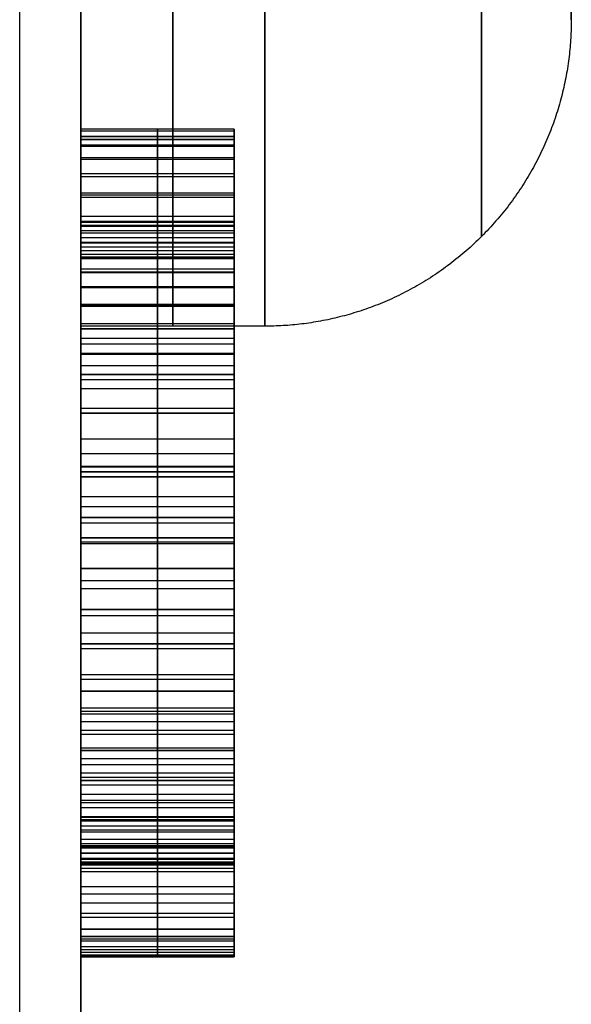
# Model space of a CAD drawing. Header units: millimetres. Extents: x -66 to 114, y 79 to 395.
# Tile 147 of 211: x 95.75 to 96.65, y 136.557 to 138.163. Entities that reach past the tile are written whole.
import ezdxf

# ---------------------------------------------------------------- set-up
doc = ezdxf.new("R2010")
doc.units = ezdxf.units.MM
doc.layers.add('Layer 01', color=7, linetype='Continuous', true_color=0x000000)

msp = doc.modelspace()

# ---------------------------------------------------------------- linework, layer by layer
at = {"layer": 'Layer 01'}
for p, q in [((96.1, 137.8339, -11.729), (96.1, 137.9845, -11.729)), ((96.1, 137.9678, -25.686), (95.85, 137.9678, -25.686)), ((96.1, 137.9678, -24.7194), (95.85, 137.9678, -24.7194)), ((96.1, 137.9678, -11.1954), (95.85, 137.9678, -11.1954)), ((96.1, 137.9678, -16.9833), (95.85, 137.9678, -16.9833)), ((96.1, 137.9678, -16.15), (95.85, 137.9678, -16.15)), ((95.975, 136.6678, -25.2997), (95.975, 137.9678, -25.7742)), ((95.975, 137.9678, -25.5979), (95.975, 137.9678, -25.7742)), ((95.975, 137.5845, -25.4601), (95.975, 137.9678, -25.5979)), ((95.975, 137.5845, -24.9513), (95.975, 137.9678, -24.8145)), ((95.975, 137.9678, -24.6242), (95.975, 137.9678, -24.8145)), ((95.975, 136.6678, -25.1057), (95.975, 137.9678, -24.6242)), ((95.975, 137.7866, -11.2936), (95.975, 137.9678, -11.2535)), ((95.975, 137.9678, -11.1374), (95.975, 137.9678, -11.2535)), ((95.975, 137.2678, -11.1374), (95.975, 137.9678, -11.1374)), ((95.975, 137.9678, -17.075), (95.975, 136.6678, -17.075)), ((95.975, 137.9678, -16.8916), (95.975, 137.9678, -17.075)), ((95.975, 137.3512, -16.8916), (95.975, 137.9678, -16.8916)), ((95.975, 137.9678, -16.2416), (95.975, 137.3512, -16.2416)), ((95.975, 137.9678, -16.0583), (95.975, 137.9678, -16.2416)), ((95.975, 136.6678, -16.0583), (95.975, 137.9678, -16.0583)), ((96.1, 137.8772, -11.2736), (95.85, 137.8772, -11.2736)), ((95.85, 137.7762, -25.529), (96.1, 137.7762, -25.529)), ((96.1, 137.7762, -24.8829), (95.85, 137.7762, -24.8829)), ((95.85, 137.6633, -18.55), (95.85, 136.1206, -18.55)), ((95.85, 137.6595, -16.8916), (96.1, 137.6595, -16.8916)), ((95.85, 137.6595, -16.2416), (96.1, 137.6595, -16.2416)), ((95.85, 137.6178, -11.1374), (96.1, 137.6178, -11.1374)), ((96.1, 137.5845, -25.2057), (95.85, 137.5845, -25.2057)), ((95.975, 137.5845, -24.9513), (95.975, 137.5845, -25.4601)), ((96.1, 137.5845, -25.1992), (96.1, 137.4345, -25.1992)), ((95.85, 137.4345, -25.2044), (95.85, 136.8593, -25.2044)), ((96.1, 137.4345, -25.2044), (95.85, 137.4345, -25.2044)), ((95.975, 137.4345, -25.4057), (95.975, 137.4345, -25.0031)), ((95.975, 136.8556, -25.2031), (95.975, 137.4345, -25.0031)), ((95.975, 136.8556, -25.2031), (95.975, 137.4345, -25.4057)), ((95.975, 137.434, -11.304), (95.975, 137.4178, -11.304)), ((95.85, 137.4259, -11.304), (96.1, 137.4259, -11.304)), ((96.1, 137.4178, -11.5073), (95.85, 137.4178, -11.5073)), ((95.975, 137.4178, -11.7105), (95.975, 137.2678, -11.7105)), ((95.975, 137.4178, -11.304), (95.975, 137.4178, -11.7105)), ((96.1, 137.3512, -16.5666), (95.85, 137.3512, -16.5666)), ((95.975, 137.3512, -16.2416), (95.975, 137.3512, -16.8916)), ((96.1, 137.3512, -16.5666), (96.1, 137.2012, -16.5666)), ((95.85, 137.3428, -11.7105), (96.1, 137.3428, -11.7105)), ((96.1, 137.3178, -25.5369), (95.85, 137.3178, -25.5369)), ((96.1, 137.3178, -24.8649), (95.85, 137.3178, -24.8649)), ((95.85, 137.3178, -17.075), (96.1, 137.3178, -17.075)), ((95.85, 137.3178, -16.0583), (96.1, 137.3178, -16.0583)), ((96.1, 137.3178, -25.5369), (96.1, 137.3178, -25.3648)), ((96.1, 137.3178, -25.0434), (96.1, 137.3178, -24.8649)), ((96.1, 137.3178, -17.075), (96.1, 137.3178, -16.0583)), ((96.1, 137.3095, -11.1374), (96.1, 137.3095, -11.7105)), ((96.1, 137.3095, -12.1374), (96.1, 137.3095, -12.3207)), ((96.1, 137.2678, -11.424), (95.85, 137.2678, -11.424)), ((95.975, 137.2678, -11.7105), (95.975, 137.2678, -11.1374)), ((96.1, 137.2012, -16.5666), (95.85, 137.2012, -16.5666)), ((95.975, 137.2012, -16.2416), (95.975, 136.6678, -16.2416)), ((95.975, 137.2012, -16.8916), (95.975, 137.2012, -16.2416)), ((95.975, 136.6678, -16.8916), (95.975, 137.2012, -16.8916)), ((95.85, 137.1451, -25.3044), (95.85, 137.1451, -25.1031)), ((96.1, 137.1451, -25.1031), (95.85, 137.1451, -25.1031)), ((95.85, 137.1451, -25.3044), (96.1, 137.1451, -25.3044)), ((96.1, 137.0678, -11.2457), (95.85, 137.0678, -11.2457)), ((95.975, 137.0678, -11.154), (95.975, 137.0678, -11.3374)), ((95.85, 136.9345, -16.2416), (96.1, 136.9345, -16.2416)), ((95.85, 136.9345, -16.8916), (96.1, 136.9345, -16.8916)), ((96.1, 136.8669, -25.1992), (96.1, 136.6678, -25.1992)), ((96.1, 136.6356, -11.729), (96.1, 136.7856, -11.729)), ((96.1, 136.6678, -25.2027), (95.85, 136.6678, -25.2027)), ((96.1, 136.6678, -16.15), (95.85, 136.6678, -16.15)), ((96.1, 136.6678, -16.9833), (95.85, 136.6678, -16.9833)), ((95.975, 136.6678, -25.2997), (95.975, 136.6678, -25.1057)), ((95.975, 136.6678, -16.2416), (95.975, 136.6678, -16.0583)), ((95.975, 136.6678, -17.075), (95.975, 136.6678, -16.8916))]:
    msp.add_line(p, q, dxfattribs=at)
at = {"layer": 'Layer 01', "extrusion": (1, -2.43413e-32, -3.85395e-17)}
msp.add_arc((144.9733, -18.55, 95.75), 11.25, 180, 360, dxfattribs=at)
at = {"layer": 'Layer 01', "extrusion": (-1, 2.43413e-32, 3.85395e-17)}
msp.add_arc((-144.9733, -18.55, -95.75), 11.25, 0, 180, dxfattribs=at)
at = {"layer": 'Layer 01', "extrusion": (-1, -6.37258e-16, 3.85395e-17)}
msp.add_arc((-144.9733, -18.55, -95.85), 11.15, 180, 0, dxfattribs=at)
at = {"layer": 'Layer 01', "extrusion": (-1, 6.37258e-16, 3.85395e-17)}
msp.add_arc((-144.9733, -18.55, -95.85), 11.15, 0, 180, dxfattribs=at)
at = {"layer": 'Layer 01', "extrusion": (1, -4.06024e-15, -3.85395e-17)}
for centre, end in [((139.4133, -18.55, 95.85), 0), ((139.4133, -13.98, 95.85), 360), ((139.4133, -23.12, 95.85), 0)]:
    msp.add_arc(centre, 1.75, 180, end, dxfattribs=at)
at = {"layer": 'Layer 01', "extrusion": (1, 4.06024e-15, -3.85395e-17)}
for centre in [(139.4133, -23.12, 95.85), (139.4133, -13.98, 95.85), (139.4133, -18.55, 95.85)]:
    msp.add_arc(centre, 1.75, 0, 180, dxfattribs=at)
at = {"layer": 'Layer 01', "extrusion": (-1, 0, 0)}
for centre, start, end in [((-139.4133, -18.55, -96), 180, 0), ((-139.4133, -13.98, -96), 180, 0), ((-139.4133, -23.12, -96), 180, 0), ((-139.4133, -23.12, -96), 0, 180), ((-139.4133, -13.98, -96), 0, 180), ((-139.4133, -18.55, -96), 0, 180)]:
    msp.add_arc(centre, 1.75, start, end, dxfattribs=at)
at = {"layer": 'Layer 01', "extrusion": (-1, -9.96283e-15, -1.84234e-15)}
for centre in [(-139.4133, -18.55, -96.15), (-139.4133, -13.98, -96.15), (-139.4133, -23.12, -96.15)]:
    msp.add_arc(centre, 1.75, 270, 0, dxfattribs=at)
at = {"layer": 'Layer 01', "extrusion": (-1, -2.37906e-16, 8.35839e-15)}
for centre in [(-139.4133, -23.12, -96.15), (-139.4133, -18.55, -96.15)]:
    msp.add_arc(centre, 1.75, 0, 90, dxfattribs=at)
at = {"layer": 'Layer 01', "extrusion": (1, 8.12049e-15, -7.48381e-30)}
msp.add_arc((139.4133, -13.98, 96.15), 1.75, 90, 180, dxfattribs=at)
at = {"layer": 'Layer 01'}
for points, weights in [([(96.5035, 139.4133, -16.9465), (96.5035, 136.2062, -16.9465), (96.5035, 136.2062, -20.1535), (96.5035, 139.4133, -20.1535)], [0.853553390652, 0.284517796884, 0.284517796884, 0.853553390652]), ([(96.5035, 139.4133, -12.3765), (96.5035, 136.2062, -12.3765), (96.5035, 136.2062, -15.5835), (96.5035, 139.4133, -15.5835)], [0.853553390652, 0.284517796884, 0.284517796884, 0.853553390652]), ([(96.5035, 139.4133, -21.5165), (96.5035, 136.2062, -21.5165), (96.5035, 136.2062, -24.7235), (96.5035, 139.4133, -24.7235)], [0.853553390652, 0.284517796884, 0.284517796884, 0.853553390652]), ([(96.65, 138.1633, -18.55), (96.65, 137.8704, -18.55), (96.4429, 137.6633, -18.55), (96.15, 137.6633, -18.55)], [0.499999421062, 0.402368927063, 0.402369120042, 0.5]), ([(96.65, 138.1633, -13.98), (96.65, 137.8704, -13.98), (96.4429, 137.6633, -13.98), (96.15, 137.6633, -13.98)], [0.499999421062, 0.402368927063, 0.402369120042, 0.5]), ([(96.65, 138.1633, -23.12), (96.65, 137.8704, -23.12), (96.4429, 137.6633, -23.12), (96.15, 137.6633, -23.12)], [0.499999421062, 0.402368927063, 0.402369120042, 0.5])]:
    msp.add_rational_spline(points, weights, degree=3, dxfattribs=at)
for points, knots in [([(96.65, 139.4133, -17.3), (96.65, 139.3339, -17.3), (96.65, 139.2169, -17.311), (96.65, 139.0839, -17.343), (96.65, 139.0276, -17.3608), (96.65, 138.9903, -17.3736), (96.65, 138.9732, -17.3798), (96.65, 138.793, -17.4511), (96.65, 138.6513, -17.5444), (96.65, 138.4685, -17.727), (96.65, 138.388, -17.8256), (96.65, 138.3132, -17.9535), (96.65, 138.2852, -18.011), (96.65, 138.2675, -18.05), (96.65, 138.2584, -18.0715), (96.65, 138.1927, -18.2373), (96.65, 138.1634, -18.3914), (96.65, 138.1633, -18.6293), (96.65, 138.1742, -18.7463), (96.65, 138.2063, -18.8794), (96.65, 138.2241, -18.9356), (96.65, 138.2369, -18.973), (96.65, 138.2432, -18.9901), (96.65, 138.3144, -19.1703), (96.65, 138.4077, -19.312), (96.65, 138.5903, -19.4948), (96.65, 138.6889, -19.5753), (96.65, 138.8168, -19.6501), (96.65, 138.8744, -19.6781), (96.65, 138.9133, -19.6959), (96.65, 138.9348, -19.7049), (96.65, 139.1008, -19.7707), (96.65, 139.2542, -19.8), (96.65, 139.4133, -19.8)], [0, 0, 0, 0, 0.246457, 0.369685, 0.431299, 0.431299, 0.492914, 0.492914, 0.985827, 0.985827, 1.232284, 1.355512, 1.417126, 1.417126, 1.478741, 1.478741, 1.971654, 1.971654, 2.218111, 2.341339, 2.402953, 2.402953, 2.464568, 2.464568, 2.957481, 2.957481, 3.203938, 3.327166, 3.38878, 3.38878, 3.450395, 3.450395, 3.943308, 3.943308, 3.943308, 3.943308]), ([(96.65, 139.4133, -12.73), (96.65, 139.3339, -12.73), (96.65, 139.2169, -12.741), (96.65, 139.0839, -12.773), (96.65, 139.0276, -12.7908), (96.65, 138.9903, -12.8036), (96.65, 138.9732, -12.8098), (96.65, 138.793, -12.8811), (96.65, 138.6513, -12.9744), (96.65, 138.4685, -13.157), (96.65, 138.388, -13.2556), (96.65, 138.3132, -13.3835), (96.65, 138.2852, -13.441), (96.65, 138.2675, -13.48), (96.65, 138.2584, -13.5015), (96.65, 138.1927, -13.6673), (96.65, 138.1634, -13.8214), (96.65, 138.1633, -14.0593), (96.65, 138.1742, -14.1763), (96.65, 138.2063, -14.3094), (96.65, 138.2241, -14.3656), (96.65, 138.2369, -14.403), (96.65, 138.2432, -14.4201), (96.65, 138.3144, -14.6003), (96.65, 138.4077, -14.742), (96.65, 138.5903, -14.9248), (96.65, 138.6889, -15.0053), (96.65, 138.8168, -15.0801), (96.65, 138.8744, -15.1081), (96.65, 138.9133, -15.1259), (96.65, 138.9348, -15.1349), (96.65, 139.1008, -15.2007), (96.65, 139.2542, -15.23), (96.65, 139.4133, -15.23)], [0, 0, 0, 0, 0.246457, 0.369685, 0.431299, 0.431299, 0.492914, 0.492914, 0.985827, 0.985827, 1.232284, 1.355512, 1.417126, 1.417126, 1.478741, 1.478741, 1.971654, 1.971654, 2.218111, 2.341339, 2.402953, 2.402953, 2.464568, 2.464568, 2.957481, 2.957481, 3.203938, 3.327166, 3.38878, 3.38878, 3.450395, 3.450395, 3.943308, 3.943308, 3.943308, 3.943308]), ([(96.65, 139.4133, -21.87), (96.65, 139.3339, -21.87), (96.65, 139.2169, -21.881), (96.65, 139.0839, -21.913), (96.65, 139.0276, -21.9308), (96.65, 138.9903, -21.9436), (96.65, 138.9732, -21.9498), (96.65, 138.793, -22.0211), (96.65, 138.6513, -22.1144), (96.65, 138.4685, -22.297), (96.65, 138.388, -22.3956), (96.65, 138.3132, -22.5235), (96.65, 138.2852, -22.581), (96.65, 138.2675, -22.62), (96.65, 138.2584, -22.6415), (96.65, 138.1927, -22.8073), (96.65, 138.1634, -22.9614), (96.65, 138.1633, -23.1993), (96.65, 138.1742, -23.3163), (96.65, 138.2063, -23.4494), (96.65, 138.2241, -23.5056), (96.65, 138.2369, -23.543), (96.65, 138.2432, -23.5601), (96.65, 138.3144, -23.7403), (96.65, 138.4077, -23.882), (96.65, 138.5903, -24.0648), (96.65, 138.6889, -24.1453), (96.65, 138.8168, -24.2201), (96.65, 138.8744, -24.2481), (96.65, 138.9133, -24.2659), (96.65, 138.9348, -24.2749), (96.65, 139.1008, -24.3407), (96.65, 139.2542, -24.37), (96.65, 139.4133, -24.37)], [0, 0, 0, 0, 0.246457, 0.369685, 0.431299, 0.431299, 0.492914, 0.492914, 0.985827, 0.985827, 1.232284, 1.355512, 1.417126, 1.417126, 1.478741, 1.478741, 1.971654, 1.971654, 2.218111, 2.341339, 2.402953, 2.402953, 2.464568, 2.464568, 2.957481, 2.957481, 3.203938, 3.327166, 3.38878, 3.38878, 3.450395, 3.450395, 3.943308, 3.943308, 3.943308, 3.943308]), ([(95.85, 137.9845, -11.7306), (95.85, 137.9839, -11.708), (95.85, 137.9827, -11.6638), (95.85, 137.9736, -11.5993), (95.85, 137.9579, -11.5387), (95.85, 137.9363, -11.4817), (95.85, 137.9081, -11.4287), (95.85, 137.874, -11.3793), (95.85, 137.8336, -11.3336), (95.85, 137.8024, -11.3071), (95.85, 137.7866, -11.2936)], [-1, -1, -1, -1, -0.863699, -0.733578, -0.608087, -0.486421, -0.366714, -0.247018, -0.124988, 0, 0, 0, 0]), ([(95.85, 137.3113, -12.3207), (95.85, 137.3359, -12.3202), (95.85, 137.384, -12.3192), (95.85, 137.4543, -12.3116), (95.85, 137.521, -12.299), (95.85, 137.5839, -12.2809), (95.85, 137.6434, -12.258), (95.85, 137.6992, -12.2298), (95.85, 137.7512, -12.1963), (95.85, 137.7993, -12.1581), (95.85, 137.8426, -12.1158), (95.85, 137.8809, -12.0704), (95.85, 137.9127, -12.0212), (95.85, 137.9393, -11.9692), (95.85, 137.9596, -11.9139), (95.85, 137.9738, -11.8556), (95.85, 137.983, -11.7942), (95.85, 137.984, -11.7521), (95.85, 137.9845, -11.7306)], [-1, -1, -1, -1, -0.926713, -0.856691, -0.789488, -0.724611, -0.661602, -0.599795, -0.538559, -0.477406, -0.417011, -0.358392, -0.300607, -0.242851, -0.184632, -0.12544, -0.063988, 0, 0, 0, 0]), ([(95.975, 137.7866, -11.2936), (95.975, 137.8024, -11.3071), (95.975, 137.8336, -11.3336), (95.975, 137.874, -11.3793), (95.975, 137.9081, -11.4287), (95.975, 137.9363, -11.4817), (95.975, 137.9579, -11.5387), (95.975, 137.9736, -11.5993), (95.975, 137.9827, -11.6638), (95.975, 137.9839, -11.708), (95.975, 137.9845, -11.7306)], [0, 0, 0, 0, 0.124988, 0.247018, 0.366714, 0.486421, 0.608087, 0.733578, 0.863699, 1, 1, 1, 1]), ([(95.975, 137.9845, -11.7306), (95.975, 137.984, -11.7521), (95.975, 137.983, -11.7942), (95.975, 137.9738, -11.8556), (95.975, 137.9596, -11.9139), (95.975, 137.9393, -11.9692), (95.975, 137.9127, -12.0212), (95.975, 137.8809, -12.0704), (95.975, 137.8426, -12.1158), (95.975, 137.7993, -12.1581), (95.975, 137.7512, -12.1963), (95.975, 137.6992, -12.2298), (95.975, 137.6434, -12.258), (95.975, 137.5839, -12.2809), (95.975, 137.521, -12.299), (95.975, 137.4543, -12.3116), (95.975, 137.384, -12.3192), (95.975, 137.3359, -12.3202), (95.975, 137.3113, -12.3207)], [0, 0, 0, 0, 0.063988, 0.12544, 0.184632, 0.242851, 0.300607, 0.358392, 0.417011, 0.477406, 0.538559, 0.599795, 0.661602, 0.724611, 0.789488, 0.856691, 0.926713, 1, 1, 1, 1]), ([(96.1, 137.9845, -11.7306), (96.1, 137.9839, -11.708), (96.1, 137.9827, -11.6638), (96.1, 137.9736, -11.5993), (96.1, 137.9579, -11.5387), (96.1, 137.9363, -11.4817), (96.1, 137.9081, -11.4287), (96.1, 137.874, -11.3793), (96.1, 137.8336, -11.3336), (96.1, 137.8024, -11.3071), (96.1, 137.7866, -11.2936)], [-1, -1, -1, -1, -0.863699, -0.733578, -0.608087, -0.486421, -0.366714, -0.247018, -0.124988, 0, 0, 0, 0]), ([(96.1, 137.3113, -12.3207), (96.1, 137.3359, -12.3202), (96.1, 137.384, -12.3192), (96.1, 137.4543, -12.3116), (96.1, 137.521, -12.299), (96.1, 137.5839, -12.2809), (96.1, 137.6434, -12.258), (96.1, 137.6992, -12.2298), (96.1, 137.7512, -12.1963), (96.1, 137.7993, -12.1581), (96.1, 137.8426, -12.1158), (96.1, 137.8809, -12.0704), (96.1, 137.9127, -12.0212), (96.1, 137.9393, -11.9692), (96.1, 137.9596, -11.9139), (96.1, 137.9738, -11.8556), (96.1, 137.983, -11.7942), (96.1, 137.984, -11.7521), (96.1, 137.9845, -11.7306)], [-1, -1, -1, -1, -0.926713, -0.856691, -0.789488, -0.724611, -0.661602, -0.599795, -0.538559, -0.477406, -0.417011, -0.358392, -0.300607, -0.242851, -0.184632, -0.12544, -0.063988, 0, 0, 0, 0]), ([(95.85, 137.434, -11.304), (95.85, 137.4489, -11.3044), (95.85, 137.478, -11.3052), (95.85, 137.5206, -11.3101), (95.85, 137.5608, -11.3187), (95.85, 137.5986, -11.3306), (95.85, 137.6342, -11.3458), (95.85, 137.6674, -11.3646), (95.85, 137.6981, -11.387), (95.85, 137.7264, -11.4124), (95.85, 137.7519, -11.4407), (95.85, 137.7739, -11.4718), (95.85, 137.7928, -11.5049), (95.85, 137.8082, -11.5405), (95.85, 137.8198, -11.5784), (95.85, 137.8285, -11.6185), (95.85, 137.8334, -11.6609), (95.85, 137.8341, -11.69), (95.85, 137.8345, -11.7048)], [-1, -1, -1, -1, -0.929945, -0.863567, -0.799472, -0.737565, -0.67777, -0.618359, -0.559506, -0.499855, -0.440205, -0.381259, -0.321847, -0.261518, -0.200121, -0.136027, -0.069648, 0, 0, 0, 0]), ([(95.85, 137.8345, -11.7048), (95.85, 137.8341, -11.7212), (95.85, 137.8334, -11.7534), (95.85, 137.8268, -11.8002), (95.85, 137.816, -11.8442), (95.85, 137.8004, -11.8854), (95.85, 137.7808, -11.924), (95.85, 137.7568, -11.9599), (95.85, 137.7281, -11.9928), (95.85, 137.6954, -12.0231), (95.85, 137.659, -12.0502), (95.85, 137.6188, -12.0734), (95.85, 137.5753, -12.0932), (95.85, 137.5286, -12.1097), (95.85, 137.4783, -12.1221), (95.85, 137.4248, -12.1308), (95.85, 137.3679, -12.1364), (95.85, 137.3288, -12.137), (95.85, 137.3087, -12.1374)], [-1, -1, -1, -1, -0.936038, -0.874928, -0.816376, -0.759667, -0.703868, -0.64807, -0.591738, -0.534079, -0.47511, -0.415262, -0.353532, -0.28937, -0.222453, -0.152192, -0.078141, 0, 0, 0, 0]), ([(95.975, 137.8345, -11.7048), (95.975, 137.8341, -11.69), (95.975, 137.8334, -11.6609), (95.975, 137.8285, -11.6185), (95.975, 137.8198, -11.5784), (95.975, 137.8082, -11.5405), (95.975, 137.7928, -11.5049), (95.975, 137.7739, -11.4718), (95.975, 137.7519, -11.4407), (95.975, 137.7264, -11.4124), (95.975, 137.6981, -11.387), (95.975, 137.6674, -11.3646), (95.975, 137.6342, -11.3458), (95.975, 137.5986, -11.3306), (95.975, 137.5608, -11.3187), (95.975, 137.5206, -11.3101), (95.975, 137.478, -11.3052), (95.975, 137.4489, -11.3044), (95.975, 137.434, -11.304)], [0, 0, 0, 0, 0.069648, 0.136027, 0.200121, 0.261518, 0.321847, 0.381259, 0.440205, 0.499855, 0.559506, 0.618359, 0.67777, 0.737565, 0.799472, 0.863567, 0.929945, 1, 1, 1, 1]), ([(95.975, 137.3087, -12.1374), (95.975, 137.3288, -12.137), (95.975, 137.3679, -12.1364), (95.975, 137.4248, -12.1308), (95.975, 137.4783, -12.1221), (95.975, 137.5286, -12.1097), (95.975, 137.5753, -12.0932), (95.975, 137.6188, -12.0734), (95.975, 137.659, -12.0502), (95.975, 137.6954, -12.0231), (95.975, 137.7281, -11.9928), (95.975, 137.7568, -11.9599), (95.975, 137.7808, -11.924), (95.975, 137.8004, -11.8854), (95.975, 137.816, -11.8442), (95.975, 137.8268, -11.8002), (95.975, 137.8334, -11.7534), (95.975, 137.8341, -11.7212), (95.975, 137.8345, -11.7048)], [0, 0, 0, 0, 0.078141, 0.152192, 0.222453, 0.28937, 0.353532, 0.415262, 0.47511, 0.534079, 0.591738, 0.64807, 0.703868, 0.759667, 0.816376, 0.874928, 0.936038, 1, 1, 1, 1]), ([(96.1, 137.434, -11.304), (96.1, 137.4489, -11.3044), (96.1, 137.478, -11.3052), (96.1, 137.5206, -11.3101), (96.1, 137.5608, -11.3187), (96.1, 137.5986, -11.3306), (96.1, 137.6342, -11.3458), (96.1, 137.6674, -11.3646), (96.1, 137.6981, -11.387), (96.1, 137.7264, -11.4124), (96.1, 137.7519, -11.4407), (96.1, 137.7739, -11.4718), (96.1, 137.7928, -11.5049), (96.1, 137.8082, -11.5405), (96.1, 137.8198, -11.5784), (96.1, 137.8285, -11.6185), (96.1, 137.8334, -11.6609), (96.1, 137.8341, -11.69), (96.1, 137.8345, -11.7048)], [-1, -1, -1, -1, -0.929945, -0.863567, -0.799472, -0.737565, -0.67777, -0.618359, -0.559506, -0.499855, -0.440205, -0.381259, -0.321847, -0.261518, -0.200121, -0.136027, -0.069648, 0, 0, 0, 0]), ([(96.1, 137.8345, -11.7048), (96.1, 137.8341, -11.7212), (96.1, 137.8334, -11.7534), (96.1, 137.8268, -11.8002), (96.1, 137.816, -11.8442), (96.1, 137.8004, -11.8854), (96.1, 137.7808, -11.924), (96.1, 137.7568, -11.9599), (96.1, 137.7281, -11.9928), (96.1, 137.6954, -12.0231), (96.1, 137.659, -12.0502), (96.1, 137.6188, -12.0734), (96.1, 137.5753, -12.0932), (96.1, 137.5286, -12.1097), (96.1, 137.4783, -12.1221), (96.1, 137.4248, -12.1308), (96.1, 137.3679, -12.1364), (96.1, 137.3288, -12.137), (96.1, 137.3087, -12.1374)], [-1, -1, -1, -1, -0.936038, -0.874928, -0.816376, -0.759667, -0.703868, -0.64807, -0.591738, -0.534079, -0.47511, -0.415262, -0.353532, -0.28937, -0.222453, -0.152192, -0.078141, 0, 0, 0, 0]), ([(95.85, 136.6345, -11.6882), (95.85, 136.635, -11.7119), (95.85, 136.636, -11.7582), (95.85, 136.6449, -11.8257), (95.85, 136.6587, -11.8895), (95.85, 136.6786, -11.9496), (95.85, 136.7042, -12.0059), (95.85, 136.7356, -12.0583), (95.85, 136.7727, -12.1068), (95.85, 136.8151, -12.1513), (95.85, 136.8625, -12.1912), (95.85, 136.9144, -12.226), (95.85, 136.9704, -12.2555), (95.85, 137.0307, -12.2795), (95.85, 137.0951, -12.298), (95.85, 137.1635, -12.3111), (95.85, 137.236, -12.3194), (95.85, 137.2858, -12.3203), (95.85, 137.3113, -12.3207)], [-1, -1, -1, -1, -0.932115, -0.867489, -0.805397, -0.745447, -0.68674, -0.628789, -0.570995, -0.512298, -0.453221, -0.393957, -0.333829, -0.27228, -0.208663, -0.142344, -0.07309, 0, 0, 0, 0]), ([(95.85, 137.3087, -12.1374), (95.85, 137.2885, -12.137), (95.85, 137.2491, -12.1364), (95.85, 137.1917, -12.1309), (95.85, 137.1378, -12.1218), (95.85, 137.0874, -12.1095), (95.85, 137.0405, -12.0931), (95.85, 136.9973, -12.0729), (95.85, 136.9574, -12.0494), (95.85, 136.9212, -12.0221), (95.85, 136.8889, -11.9915), (95.85, 136.861, -11.9577), (95.85, 136.837, -11.9211), (95.85, 136.818, -11.8812), (95.85, 136.8028, -11.8387), (95.85, 136.7923, -11.793), (95.85, 136.7855, -11.7444), (95.85, 136.7849, -11.711), (95.85, 136.7845, -11.6939)], [-1, -1, -1, -1, -0.922124, -0.848293, -0.778486, -0.712044, -0.648648, -0.587818, -0.528804, -0.470607, -0.413894, -0.357902, -0.302119, -0.246087, -0.188287, -0.128566, -0.065868, 0, 0, 0, 0]), ([(95.975, 137.3113, -12.3207), (95.975, 137.2858, -12.3203), (95.975, 137.236, -12.3194), (95.975, 137.1635, -12.3111), (95.975, 137.0951, -12.298), (95.975, 137.0307, -12.2795), (95.975, 136.9704, -12.2555), (95.975, 136.9144, -12.226), (95.975, 136.8625, -12.1912), (95.975, 136.8151, -12.1513), (95.975, 136.7727, -12.1068), (95.975, 136.7356, -12.0583), (95.975, 136.7042, -12.0059), (95.975, 136.6786, -11.9496), (95.975, 136.6587, -11.8895), (95.975, 136.6449, -11.8257), (95.975, 136.636, -11.7582), (95.975, 136.635, -11.7119), (95.975, 136.6345, -11.6882)], [0, 0, 0, 0, 0.07309, 0.142344, 0.208663, 0.27228, 0.333829, 0.393957, 0.453221, 0.512298, 0.570995, 0.628789, 0.68674, 0.745447, 0.805397, 0.867489, 0.932115, 1, 1, 1, 1]), ([(95.975, 136.7845, -11.6939), (95.975, 136.7849, -11.711), (95.975, 136.7855, -11.7444), (95.975, 136.7923, -11.793), (95.975, 136.8028, -11.8387), (95.975, 136.818, -11.8812), (95.975, 136.837, -11.9211), (95.975, 136.861, -11.9577), (95.975, 136.8889, -11.9915), (95.975, 136.9212, -12.0221), (95.975, 136.9574, -12.0494), (95.975, 136.9973, -12.0729), (95.975, 137.0405, -12.0931), (95.975, 137.0874, -12.1095), (95.975, 137.1378, -12.1218), (95.975, 137.1917, -12.1309), (95.975, 137.2491, -12.1364), (95.975, 137.2885, -12.137), (95.975, 137.3087, -12.1374)], [0, 0, 0, 0, 0.065868, 0.128566, 0.188287, 0.246087, 0.302119, 0.357902, 0.413894, 0.470607, 0.528804, 0.587818, 0.648648, 0.712044, 0.778486, 0.848293, 0.922124, 1, 1, 1, 1]), ([(96.1, 136.6345, -11.6882), (96.1, 136.635, -11.7119), (96.1, 136.636, -11.7582), (96.1, 136.6449, -11.8257), (96.1, 136.6587, -11.8895), (96.1, 136.6786, -11.9496), (96.1, 136.7042, -12.0059), (96.1, 136.7356, -12.0583), (96.1, 136.7727, -12.1068), (96.1, 136.8151, -12.1513), (96.1, 136.8625, -12.1912), (96.1, 136.9144, -12.226), (96.1, 136.9704, -12.2555), (96.1, 137.0307, -12.2795), (96.1, 137.0951, -12.298), (96.1, 137.1635, -12.3111), (96.1, 137.236, -12.3194), (96.1, 137.2858, -12.3203), (96.1, 137.3113, -12.3207)], [-1, -1, -1, -1, -0.932115, -0.867489, -0.805397, -0.745447, -0.68674, -0.628789, -0.570995, -0.512298, -0.453221, -0.393957, -0.333829, -0.27228, -0.208663, -0.142344, -0.07309, 0, 0, 0, 0]), ([(96.1, 137.3087, -12.1374), (96.1, 137.2885, -12.137), (96.1, 137.2491, -12.1364), (96.1, 137.1917, -12.1309), (96.1, 137.1378, -12.1218), (96.1, 137.0874, -12.1095), (96.1, 137.0405, -12.0931), (96.1, 136.9973, -12.0729), (96.1, 136.9574, -12.0494), (96.1, 136.9212, -12.0221), (96.1, 136.8889, -11.9915), (96.1, 136.861, -11.9577), (96.1, 136.837, -11.9211), (96.1, 136.818, -11.8812), (96.1, 136.8028, -11.8387), (96.1, 136.7923, -11.793), (96.1, 136.7855, -11.7444), (96.1, 136.7849, -11.711), (96.1, 136.7845, -11.6939)], [-1, -1, -1, -1, -0.922124, -0.848293, -0.778486, -0.712044, -0.648648, -0.587818, -0.528804, -0.470607, -0.413894, -0.357902, -0.302119, -0.246087, -0.188287, -0.128566, -0.065868, 0, 0, 0, 0]), ([(95.85, 136.7845, -11.6939), (95.85, 136.7846, -11.682), (95.85, 136.7849, -11.6586), (95.85, 136.7888, -11.6245), (95.85, 136.7944, -11.592), (95.85, 136.8025, -11.5612), (95.85, 136.813, -11.532), (95.85, 136.8253, -11.5041), (95.85, 136.8407, -11.4784), (95.85, 136.8577, -11.454), (95.85, 136.8774, -11.4319), (95.85, 136.8988, -11.4118), (95.85, 136.9221, -11.3936), (95.85, 136.9475, -11.378), (95.85, 136.9749, -11.3645), (95.85, 137.004, -11.3529), (95.85, 137.0351, -11.3438), (95.85, 137.0568, -11.3395), (95.85, 137.0678, -11.3374)], [-1, -1, -1, -1, -0.928756, -0.860273, -0.79481, -0.731391, -0.669571, -0.609085, -0.549442, -0.490164, -0.431239, -0.372768, -0.31423, -0.254942, -0.194035, -0.131969, -0.067491, 0, 0, 0, 0]), ([(95.85, 137.0678, -11.154), (95.85, 137.0512, -11.1567), (95.85, 137.0186, -11.1619), (95.85, 136.9716, -11.1746), (95.85, 136.9273, -11.1905), (95.85, 136.8857, -11.2097), (95.85, 136.8471, -11.2328), (95.85, 136.8114, -11.2595), (95.85, 136.7782, -11.2894), (95.85, 136.7482, -11.323), (95.85, 136.7212, -11.3594), (95.85, 136.6982, -11.3989), (95.85, 136.6781, -11.4407), (95.85, 136.6624, -11.4853), (95.85, 136.6499, -11.5323), (95.85, 136.6407, -11.5819), (95.85, 136.6356, -11.6342), (95.85, 136.6349, -11.6699), (95.85, 136.6345, -11.6882)], [-1, -1, -1, -1, -0.933522, -0.869687, -0.80812, -0.748024, -0.689317, -0.630789, -0.57208, -0.513117, -0.453559, -0.393498, -0.332801, -0.270911, -0.207076, -0.140874, -0.072, 0, 0, 0, 0]), ([(95.975, 137.0678, -11.3374), (95.975, 137.0568, -11.3395), (95.975, 137.0351, -11.3438), (95.975, 137.004, -11.3529), (95.975, 136.9749, -11.3645), (95.975, 136.9475, -11.378), (95.975, 136.9221, -11.3936), (95.975, 136.8988, -11.4118), (95.975, 136.8774, -11.4319), (95.975, 136.8577, -11.454), (95.975, 136.8407, -11.4784), (95.975, 136.8253, -11.5041), (95.975, 136.813, -11.532), (95.975, 136.8025, -11.5612), (95.975, 136.7944, -11.592), (95.975, 136.7888, -11.6245), (95.975, 136.7849, -11.6586), (95.975, 136.7846, -11.682), (95.975, 136.7845, -11.6939)], [0, 0, 0, 0, 0.067491, 0.131969, 0.194035, 0.254942, 0.31423, 0.372768, 0.431239, 0.490164, 0.549442, 0.609085, 0.669571, 0.731391, 0.79481, 0.860273, 0.928756, 1, 1, 1, 1]), ([(95.975, 136.6345, -11.6882), (95.975, 136.6349, -11.6699), (95.975, 136.6356, -11.6342), (95.975, 136.6407, -11.5819), (95.975, 136.6499, -11.5323), (95.975, 136.6624, -11.4853), (95.975, 136.6781, -11.4407), (95.975, 136.6982, -11.3989), (95.975, 136.7212, -11.3594), (95.975, 136.7482, -11.323), (95.975, 136.7782, -11.2894), (95.975, 136.8114, -11.2595), (95.975, 136.8471, -11.2328), (95.975, 136.8857, -11.2097), (95.975, 136.9273, -11.1905), (95.975, 136.9716, -11.1746), (95.975, 137.0186, -11.1619), (95.975, 137.0512, -11.1567), (95.975, 137.0678, -11.154)], [0, 0, 0, 0, 0.072, 0.140874, 0.207076, 0.270911, 0.332801, 0.393498, 0.453559, 0.513117, 0.57208, 0.630789, 0.689317, 0.748024, 0.80812, 0.869687, 0.933522, 1, 1, 1, 1]), ([(96.1, 136.7845, -11.6939), (96.1, 136.7846, -11.682), (96.1, 136.7849, -11.6586), (96.1, 136.7888, -11.6245), (96.1, 136.7944, -11.592), (96.1, 136.8025, -11.5612), (96.1, 136.813, -11.532), (96.1, 136.8253, -11.5041), (96.1, 136.8407, -11.4784), (96.1, 136.8577, -11.454), (96.1, 136.8774, -11.4319), (96.1, 136.8988, -11.4118), (96.1, 136.9221, -11.3936), (96.1, 136.9475, -11.378), (96.1, 136.9749, -11.3645), (96.1, 137.004, -11.3529), (96.1, 137.0351, -11.3438), (96.1, 137.0568, -11.3395), (96.1, 137.0678, -11.3374)], [-1, -1, -1, -1, -0.928756, -0.860273, -0.79481, -0.731391, -0.669571, -0.609085, -0.549442, -0.490164, -0.431239, -0.372768, -0.31423, -0.254942, -0.194035, -0.131969, -0.067491, 0, 0, 0, 0]), ([(96.1, 137.0678, -11.154), (96.1, 137.0512, -11.1567), (96.1, 137.0186, -11.1619), (96.1, 136.9716, -11.1746), (96.1, 136.9273, -11.1905), (96.1, 136.8857, -11.2097), (96.1, 136.8471, -11.2328), (96.1, 136.8114, -11.2595), (96.1, 136.7782, -11.2894), (96.1, 136.7482, -11.323), (96.1, 136.7212, -11.3594), (96.1, 136.6982, -11.3989), (96.1, 136.6781, -11.4407), (96.1, 136.6624, -11.4853), (96.1, 136.6499, -11.5323), (96.1, 136.6407, -11.5819), (96.1, 136.6356, -11.6342), (96.1, 136.6349, -11.6699), (96.1, 136.6345, -11.6882)], [-1, -1, -1, -1, -0.933522, -0.869687, -0.80812, -0.748024, -0.689317, -0.630789, -0.57208, -0.513117, -0.453559, -0.393498, -0.332801, -0.270911, -0.207076, -0.140874, -0.072, 0, 0, 0, 0])]:
    msp.add_open_spline(points, degree=3, knots=knots, dxfattribs=at)
for points in [[(96.1, 137.9845, -11.7306), (95.975, 137.9845, -11.7306), (95.85, 137.9845, -11.7306)], [(96.1, 137.9816, -11.7949), (95.975, 137.9816, -11.7949), (95.85, 137.9816, -11.7949)], [(96.1, 137.9814, -11.6629), (95.975, 137.9814, -11.6629), (95.85, 137.9814, -11.6629)], [(96.1, 137.9728, -11.8561), (95.975, 137.9728, -11.8561), (95.85, 137.9728, -11.8561)], [(96.1, 137.9723, -11.5988), (95.975, 137.9723, -11.5988), (95.85, 137.9723, -11.5988)], [(95.85, 136.6678, -25.2997), (95.85, 137.3178, -25.5369), (95.85, 137.9678, -25.7742)], [(95.85, 137.9678, -25.7742), (95.975, 137.9678, -25.7742), (96.1, 137.9678, -25.7742)], [(95.85, 137.9678, -25.7742), (95.85, 137.9678, -25.686), (95.85, 137.9678, -25.5979)], [(95.85, 137.9678, -25.5979), (95.975, 137.9678, -25.5979), (96.1, 137.9678, -25.5979)], [(95.85, 137.9678, -25.5979), (95.85, 137.7762, -25.529), (95.85, 137.5845, -25.4601)], [(95.85, 137.5845, -24.9513), (95.85, 137.7762, -24.8829), (95.85, 137.9678, -24.8145)], [(95.85, 137.9678, -24.8145), (95.975, 137.9678, -24.8145), (96.1, 137.9678, -24.8145)], [(95.85, 137.9678, -24.8145), (95.85, 137.9678, -24.7194), (95.85, 137.9678, -24.6242)], [(95.85, 137.9678, -24.6242), (95.975, 137.9678, -24.6242), (96.1, 137.9678, -24.6242)], [(95.85, 137.9678, -24.6242), (95.85, 137.3178, -24.8649), (95.85, 136.6678, -25.1057)], [(95.85, 137.7866, -11.2936), (95.85, 137.8772, -11.2736), (95.85, 137.9678, -11.2535)], [(95.85, 137.9678, -11.2535), (95.975, 137.9678, -11.2535), (96.1, 137.9678, -11.2535)], [(95.85, 137.9678, -11.2535), (95.85, 137.9678, -11.1954), (95.85, 137.9678, -11.1374)], [(95.85, 137.9678, -11.1374), (95.975, 137.9678, -11.1374), (96.1, 137.9678, -11.1374)], [(95.85, 137.9678, -11.1374), (95.85, 137.6178, -11.1374), (95.85, 137.2678, -11.1374)], [(95.85, 136.6678, -17.075), (95.85, 137.3178, -17.075), (95.85, 137.9678, -17.075)], [(95.85, 137.9678, -17.075), (95.975, 137.9678, -17.075), (96.1, 137.9678, -17.075)], [(95.85, 137.9678, -17.075), (95.85, 137.9678, -16.9833), (95.85, 137.9678, -16.8916)], [(95.85, 137.9678, -16.8916), (95.975, 137.9678, -16.8916), (96.1, 137.9678, -16.8916)], [(95.85, 137.9678, -16.8916), (95.85, 137.6595, -16.8916), (95.85, 137.3512, -16.8916)], [(95.85, 137.3512, -16.2416), (95.85, 137.6595, -16.2416), (95.85, 137.9678, -16.2416)], [(95.85, 137.9678, -16.2416), (95.975, 137.9678, -16.2416), (96.1, 137.9678, -16.2416)], [(95.85, 137.9678, -16.2416), (95.85, 137.9678, -16.15), (95.85, 137.9678, -16.0583)], [(95.85, 137.9678, -16.0583), (95.975, 137.9678, -16.0583), (96.1, 137.9678, -16.0583)], [(95.85, 137.9678, -16.0583), (95.85, 137.3178, -16.0583), (95.85, 136.6678, -16.0583)], [(96.1, 137.9678, -24.6242), (96.1, 137.9678, -24.7194), (96.1, 137.9678, -24.8145)], [(96.1, 137.9678, -25.5979), (96.1, 137.9678, -25.686), (96.1, 137.9678, -25.7742)], [(96.1, 137.9678, -11.2535), (96.1, 137.9678, -11.1954), (96.1, 137.9678, -11.1374)], [(96.1, 137.9678, -11.1374), (96.1, 137.6178, -11.1374), (96.1, 137.2678, -11.1374)], [(96.1, 137.9678, -16.2416), (96.1, 137.6595, -16.2416), (96.1, 137.3512, -16.2416)], [(96.1, 137.9678, -16.0583), (96.1, 137.9678, -16.15), (96.1, 137.9678, -16.2416)], [(96.1, 136.6678, -16.0583), (96.1, 137.3178, -16.0583), (96.1, 137.9678, -16.0583)], [(96.1, 137.9678, -17.075), (96.1, 137.3178, -17.075), (96.1, 136.6678, -17.075)], [(96.1, 137.9678, -16.8916), (96.1, 137.9678, -16.9833), (96.1, 137.9678, -17.075)], [(96.1, 137.3512, -16.8916), (96.1, 137.6595, -16.8916), (96.1, 137.9678, -16.8916)], [(96.1, 137.9678, -25.7742), (96.1, 137.3178, -25.5369), (96.1, 136.6678, -25.2997)], [(96.1, 137.5845, -25.4601), (96.1, 137.7762, -25.529), (96.1, 137.9678, -25.5979)], [(96.1, 137.9678, -24.8145), (96.1, 137.7762, -24.8829), (96.1, 137.5845, -24.9513)], [(96.1, 136.6678, -25.1057), (96.1, 137.3178, -24.8649), (96.1, 137.9678, -24.6242)], [(96.1, 137.7866, -11.2936), (96.1, 137.8772, -11.2736), (96.1, 137.9678, -11.2535)], [(96.1, 137.9585, -11.9139), (95.975, 137.9585, -11.9139), (95.85, 137.9585, -11.9139)], [(96.1, 137.9566, -11.5384), (95.975, 137.9566, -11.5384), (95.85, 137.9566, -11.5384)], [(96.1, 137.9381, -11.9689), (95.975, 137.9381, -11.9689), (95.85, 137.9381, -11.9689)], [(96.1, 137.935, -11.4819), (95.975, 137.935, -11.4819), (95.85, 137.935, -11.4819)], [(96.1, 137.9118, -12.0207), (95.975, 137.9118, -12.0207), (95.85, 137.9118, -12.0207)], [(96.1, 137.9072, -11.4293), (95.975, 137.9072, -11.4293), (95.85, 137.9072, -11.4293)], [(96.1, 137.8801, -12.0694), (95.975, 137.8801, -12.0694), (95.85, 137.8801, -12.0694)], [(96.1, 137.8733, -11.3803), (95.975, 137.8733, -11.3803), (95.85, 137.8733, -11.3803)], [(96.1, 137.8423, -12.1147), (95.975, 137.8423, -12.1147), (95.85, 137.8423, -12.1147)], [(95.85, 137.8345, -11.7048), (95.975, 137.8345, -11.7048), (96.1, 137.8345, -11.7048)], [(96.1, 137.8329, -11.335), (95.975, 137.8329, -11.335), (95.85, 137.8329, -11.335)], [(96.1, 137.8327, -11.6603), (95.975, 137.8327, -11.6603), (95.85, 137.8327, -11.6603)], [(96.1, 137.8324, -11.754), (95.975, 137.8324, -11.754), (95.85, 137.8324, -11.754)], [(96.1, 137.8277, -11.6181), (95.975, 137.8277, -11.6181), (95.85, 137.8277, -11.6181)], [(96.1, 137.8259, -11.8007), (95.975, 137.8259, -11.8007), (95.85, 137.8259, -11.8007)], [(96.1, 137.8191, -11.578), (95.975, 137.8191, -11.578), (95.85, 137.8191, -11.578)], [(96.1, 137.815, -11.8444), (95.975, 137.815, -11.8444), (95.85, 137.815, -11.8444)], [(96.1, 137.8074, -11.5405), (95.975, 137.8074, -11.5405), (95.85, 137.8074, -11.5405)], [(96.1, 137.7996, -11.8853), (95.975, 137.7996, -11.8853), (95.85, 137.7996, -11.8853)], [(96.1, 137.7988, -12.1572), (95.975, 137.7988, -12.1572), (95.85, 137.7988, -12.1572)], [(96.1, 137.7921, -11.5051), (95.975, 137.7921, -11.5051), (95.85, 137.7921, -11.5051)], [(95.85, 137.7866, -11.2936), (95.975, 137.7866, -11.2936), (96.1, 137.7866, -11.2936)], [(96.1, 137.7801, -11.9236), (95.975, 137.7801, -11.9236), (95.85, 137.7801, -11.9236)], [(96.1, 137.7733, -11.472), (95.975, 137.7733, -11.472), (95.85, 137.7733, -11.472)], [(96.1, 137.7561, -11.9592), (95.975, 137.7561, -11.9592), (95.85, 137.7561, -11.9592)], [(96.1, 137.7514, -11.4413), (95.975, 137.7514, -11.4413), (95.85, 137.7514, -11.4413)], [(96.1, 137.7506, -12.1954), (95.975, 137.7506, -12.1954), (95.85, 137.7506, -12.1954)], [(96.1, 137.7277, -11.9921), (95.975, 137.7277, -11.9921), (95.85, 137.7277, -11.9921)], [(96.1, 137.7259, -11.4129), (95.975, 137.7259, -11.4129), (95.85, 137.7259, -11.4129)], [(96.1, 137.6988, -12.2288), (95.975, 137.6988, -12.2288), (95.85, 137.6988, -12.2288)], [(96.1, 137.6975, -11.3874), (95.975, 137.6975, -11.3874), (95.85, 137.6975, -11.3874)], [(96.1, 137.6952, -12.0223), (95.975, 137.6952, -12.0223), (95.85, 137.6952, -12.0223)], [(96.1, 137.6671, -11.3652), (95.975, 137.6671, -11.3652), (95.85, 137.6671, -11.3652)], [(96.15, 137.6633, -18.55), (96, 137.6633, -18.55), (95.85, 137.6633, -18.55)], [(96.15, 137.6633, -13.98), (96, 137.6633, -13.98), (95.85, 137.6633, -13.98)], [(96.15, 137.6633, -23.12), (96, 137.6633, -23.12), (95.85, 137.6633, -23.12)], [(96.1, 137.6587, -12.0494), (95.975, 137.6587, -12.0494), (95.85, 137.6587, -12.0494)], [(96.1, 137.6434, -12.2569), (95.975, 137.6434, -12.2569), (95.85, 137.6434, -12.2569)], [(96.1, 137.634, -11.3465), (95.975, 137.634, -11.3465), (95.85, 137.634, -11.3465)], [(96.1, 137.6189, -12.0725), (95.975, 137.6189, -12.0725), (95.85, 137.6189, -12.0725)], [(96.1, 137.5988, -11.3314), (95.975, 137.5988, -11.3314), (95.85, 137.5988, -11.3314)], [(95.85, 137.5845, -25.4601), (95.975, 137.5845, -25.4601), (96.1, 137.5845, -25.4601)], [(95.85, 137.5845, -25.4601), (95.85, 137.5845, -25.2057), (95.85, 137.5845, -24.9513)], [(95.85, 137.5845, -24.9513), (95.975, 137.5845, -24.9513), (96.1, 137.5845, -24.9513)], [(96.1, 137.5842, -12.2798), (95.975, 137.5842, -12.2798), (95.85, 137.5842, -12.2798)], [(96.1, 137.5756, -12.0923), (95.975, 137.5756, -12.0923), (95.85, 137.5756, -12.0923)], [(96.1, 137.5845, -24.9513), (96.1, 137.5845, -25.2057), (96.1, 137.5845, -25.4601)], [(96.1, 137.5611, -11.3194), (95.975, 137.5611, -11.3194), (95.85, 137.5611, -11.3194)], [(96.1, 137.529, -12.1087), (95.975, 137.529, -12.1087), (95.85, 137.529, -12.1087)], [(96.1, 137.5215, -12.2978), (95.975, 137.5215, -12.2978), (95.85, 137.5215, -12.2978)], [(96.1, 137.521, -11.3108), (95.975, 137.521, -11.3108), (95.85, 137.521, -11.3108)], [(96.1, 137.479, -12.1212), (95.975, 137.479, -12.1212), (95.85, 137.479, -12.1212)], [(96.1, 137.4788, -11.3059), (95.975, 137.4788, -11.3059), (95.85, 137.4788, -11.3059)], [(96.1, 137.4551, -12.3105), (95.975, 137.4551, -12.3105), (95.85, 137.4551, -12.3105)], [(95.85, 137.4345, -25.0031), (95.85, 137.4345, -25.2044), (95.85, 137.4345, -25.4057)], [(96.1, 137.4345, -25.0031), (95.975, 137.4345, -25.0031), (95.85, 137.4345, -25.0031)], [(95.85, 137.4345, -25.4057), (95.975, 137.4345, -25.4057), (96.1, 137.4345, -25.4057)], [(95.85, 136.8556, -25.2031), (95.85, 137.1451, -25.1031), (95.85, 137.4345, -25.0031)], [(95.85, 137.4345, -25.4057), (95.85, 137.1451, -25.3044), (95.85, 136.8556, -25.2031)], [(95.85, 137.4178, -11.304), (95.85, 137.4259, -11.304), (95.85, 137.434, -11.304)], [(95.85, 137.434, -11.304), (95.975, 137.434, -11.304), (96.1, 137.434, -11.304)], [(96.1, 137.4345, -25.4057), (96.1, 137.4345, -25.2044), (96.1, 137.4345, -25.0031)], [(96.1, 137.4345, -25.0031), (96.1, 137.1451, -25.1031), (96.1, 136.8556, -25.2031)], [(96.1, 136.8556, -25.2031), (96.1, 137.1451, -25.3044), (96.1, 137.4345, -25.4057)], [(96.1, 137.4178, -11.304), (96.1, 137.4259, -11.304), (96.1, 137.434, -11.304)], [(96.1, 137.4256, -12.1301), (95.975, 137.4256, -12.1301), (95.85, 137.4256, -12.1301)], [(95.85, 137.2678, -11.7105), (95.85, 137.3428, -11.7105), (95.85, 137.4178, -11.7105)], [(95.85, 137.4178, -11.7105), (95.975, 137.4178, -11.7105), (96.1, 137.4178, -11.7105)], [(95.85, 137.4178, -11.7105), (95.85, 137.4178, -11.5073), (95.85, 137.4178, -11.304)], [(95.85, 137.4178, -11.304), (95.975, 137.4178, -11.304), (96.1, 137.4178, -11.304)], [(96.1, 137.2678, -11.7105), (96.1, 137.3428, -11.7105), (96.1, 137.4178, -11.7105)], [(96.1, 137.4178, -11.7105), (96.1, 137.4178, -11.5073), (96.1, 137.4178, -11.304)], [(96.1, 137.385, -12.3181), (95.975, 137.385, -12.3181), (95.85, 137.385, -12.3181)], [(96.1, 137.3689, -12.1355), (95.975, 137.3689, -12.1355), (95.85, 137.3689, -12.1355)], [(95.85, 137.3512, -16.8916), (95.975, 137.3512, -16.8916), (96.1, 137.3512, -16.8916)], [(95.85, 137.3512, -16.8916), (95.85, 137.3512, -16.5666), (95.85, 137.3512, -16.2416)], [(95.85, 137.3512, -16.2416), (95.975, 137.3512, -16.2416), (96.1, 137.3512, -16.2416)], [(96.1, 137.3512, -16.2416), (96.1, 137.3512, -16.5666), (96.1, 137.3512, -16.8916)], [(95.85, 137.3113, -12.3207), (95.975, 137.3113, -12.3207), (96.1, 137.3113, -12.3207)], [(95.85, 137.3087, -12.1374), (95.975, 137.3087, -12.1374), (96.1, 137.3087, -12.1374)], [(95.85, 137.2678, -11.1374), (95.975, 137.2678, -11.1374), (96.1, 137.2678, -11.1374)], [(95.85, 137.2678, -11.1374), (95.85, 137.2678, -11.424), (95.85, 137.2678, -11.7105)], [(95.85, 137.2678, -11.7105), (95.975, 137.2678, -11.7105), (96.1, 137.2678, -11.7105)], [(96.1, 137.2678, -11.1374), (96.1, 137.2678, -11.424), (96.1, 137.2678, -11.7105)], [(96.1, 137.248, -12.1355), (95.975, 137.248, -12.1355), (95.85, 137.248, -12.1355)], [(96.1, 137.2348, -12.3181), (95.975, 137.2348, -12.3181), (95.85, 137.2348, -12.3181)], [(95.85, 136.6678, -16.2416), (95.85, 136.9345, -16.2416), (95.85, 137.2012, -16.2416)], [(95.85, 137.2012, -16.2416), (95.975, 137.2012, -16.2416), (96.1, 137.2012, -16.2416)], [(95.85, 137.2012, -16.2416), (95.85, 137.2012, -16.5666), (95.85, 137.2012, -16.8916)], [(95.85, 137.2012, -16.8916), (95.975, 137.2012, -16.8916), (96.1, 137.2012, -16.8916)], [(95.85, 137.2012, -16.8916), (95.85, 136.9345, -16.8916), (95.85, 136.6678, -16.8916)], [(96.1, 137.1908, -12.1301), (95.975, 137.1908, -12.1301), (95.85, 137.1908, -12.1301)], [(96.1, 137.2012, -16.2416), (96.1, 136.9345, -16.2416), (96.1, 136.6678, -16.2416)], [(96.1, 137.2012, -16.8916), (96.1, 137.2012, -16.5666), (96.1, 137.2012, -16.2416)], [(96.1, 136.6678, -16.8916), (96.1, 136.9345, -16.8916), (96.1, 137.2012, -16.8916)], [(96.1, 137.1626, -12.31), (95.975, 137.1626, -12.31), (95.85, 137.1626, -12.31)], [(96.1, 137.1371, -12.121), (95.975, 137.1371, -12.121), (95.85, 137.1371, -12.121)], [(96.1, 137.0944, -12.2967), (95.975, 137.0944, -12.2967), (95.85, 137.0944, -12.2967)], [(96.1, 137.0868, -12.1085), (95.975, 137.0868, -12.1085), (95.85, 137.0868, -12.1085)], [(95.85, 137.0678, -11.3374), (95.975, 137.0678, -11.3374), (96.1, 137.0678, -11.3374)], [(95.85, 137.0678, -11.3374), (95.85, 137.0678, -11.2457), (95.85, 137.0678, -11.154)], [(95.85, 137.0678, -11.154), (95.975, 137.0678, -11.154), (96.1, 137.0678, -11.154)], [(96.1, 137.0678, -11.3374), (96.1, 137.0678, -11.2457), (96.1, 137.0678, -11.154)], [(96.1, 137.0402, -12.0921), (95.975, 137.0402, -12.0921), (95.85, 137.0402, -12.0921)], [(96.1, 137.0348, -11.3444), (95.975, 137.0348, -11.3444), (95.85, 137.0348, -11.3444)], [(96.1, 137.0303, -12.2783), (95.975, 137.0303, -12.2783), (95.85, 137.0303, -12.2783)], [(96.1, 137.0181, -11.1629), (95.975, 137.0181, -11.1629), (95.85, 137.0181, -11.1629)], [(96.1, 137.0038, -11.3535), (95.975, 137.0038, -11.3535), (95.85, 137.0038, -11.3535)], [(96.1, 136.9973, -12.072), (95.975, 136.9973, -12.072), (95.85, 136.9973, -12.072)], [(96.1, 136.9749, -11.365), (95.975, 136.9749, -11.365), (95.85, 136.9749, -11.365)], [(96.1, 136.9712, -11.1754), (95.975, 136.9712, -11.1754), (95.85, 136.9712, -11.1754)], [(96.1, 136.9704, -12.2543), (95.975, 136.9704, -12.2543), (95.85, 136.9704, -12.2543)], [(96.1, 136.9577, -12.0486), (95.975, 136.9577, -12.0486), (95.85, 136.9577, -12.0486)], [(96.1, 136.9475, -11.3785), (95.975, 136.9475, -11.3785), (95.85, 136.9475, -11.3785)], [(96.1, 136.9272, -11.1913), (95.975, 136.9272, -11.1913), (95.85, 136.9272, -11.1913)], [(96.1, 136.9223, -11.3941), (95.975, 136.9223, -11.3941), (95.85, 136.9223, -11.3941)], [(96.1, 136.9215, -12.0212), (95.975, 136.9215, -12.0212), (95.85, 136.9215, -12.0212)], [(96.1, 136.9147, -12.2249), (95.975, 136.9147, -12.2249), (95.85, 136.9147, -12.2249)], [(96.1, 136.8991, -11.4121), (95.975, 136.8991, -11.4121), (95.85, 136.8991, -11.4121)], [(96.1, 136.8895, -11.9908), (95.975, 136.8895, -11.9908), (95.85, 136.8895, -11.9908)], [(96.1, 136.8858, -11.2105), (95.975, 136.8858, -11.2105), (95.85, 136.8858, -11.2105)], [(96.1, 136.8777, -11.4322), (95.975, 136.8777, -11.4322), (95.85, 136.8777, -11.4322)], [(96.1, 136.8631, -12.1902), (95.975, 136.8631, -12.1902), (95.85, 136.8631, -12.1902)], [(96.1, 136.8616, -11.9572), (95.975, 136.8616, -11.9572), (95.85, 136.8616, -11.9572)], [(96.1, 136.8582, -11.4543), (95.975, 136.8582, -11.4543), (95.85, 136.8582, -11.4543)], [(96.1, 136.8556, -25.2031), (95.975, 136.8556, -25.2031), (95.85, 136.8556, -25.2031)], [(96.1, 136.8475, -11.2335), (95.975, 136.8475, -11.2335), (95.85, 136.8475, -11.2335)], [(96.1, 136.841, -11.4785), (95.975, 136.841, -11.4785), (95.85, 136.841, -11.4785)], [(96.1, 136.8379, -11.9207), (95.975, 136.8379, -11.9207), (95.85, 136.8379, -11.9207)], [(96.1, 136.8259, -11.5043), (95.975, 136.8259, -11.5043), (95.85, 136.8259, -11.5043)], [(96.1, 136.8189, -11.8814), (95.975, 136.8189, -11.8814), (95.85, 136.8189, -11.8814)], [(96.1, 136.8158, -12.1504), (95.975, 136.8158, -12.1504), (95.85, 136.8158, -12.1504)], [(96.1, 136.8134, -11.5319), (95.975, 136.8134, -11.5319), (95.85, 136.8134, -11.5319)], [(96.1, 136.8118, -11.26), (95.975, 136.8118, -11.26), (95.85, 136.8118, -11.26)], [(96.1, 136.8038, -11.8389), (95.975, 136.8038, -11.8389), (95.85, 136.8038, -11.8389)], [(96.1, 136.803, -11.5611), (95.975, 136.803, -11.5611), (95.85, 136.803, -11.5611)], [(96.1, 136.7949, -11.5918), (95.975, 136.7949, -11.5918), (95.85, 136.7949, -11.5918)], [(96.1, 136.7931, -11.7936), (95.975, 136.7931, -11.7936), (95.85, 136.7931, -11.7936)], [(96.1, 136.7892, -11.6241), (95.975, 136.7892, -11.6241), (95.85, 136.7892, -11.6241)], [(96.1, 136.7866, -11.7452), (95.975, 136.7866, -11.7452), (95.85, 136.7866, -11.7452)], [(96.1, 136.7855, -11.6582), (95.975, 136.7855, -11.6582), (95.85, 136.7855, -11.6582)], [(95.85, 136.7845, -11.6939), (95.975, 136.7845, -11.6939), (96.1, 136.7845, -11.6939)], [(96.1, 136.7788, -11.29), (95.975, 136.7788, -11.29), (95.85, 136.7788, -11.29)], [(96.1, 136.7733, -12.1059), (95.975, 136.7733, -12.1059), (95.85, 136.7733, -12.1059)], [(96.1, 136.7488, -11.3233), (95.975, 136.7488, -11.3233), (95.85, 136.7488, -11.3233)], [(96.1, 136.7366, -12.0577), (95.975, 136.7366, -12.0577), (95.85, 136.7366, -12.0577)], [(96.1, 136.722, -11.3598), (95.975, 136.722, -11.3598), (95.85, 136.722, -11.3598)], [(96.1, 136.7053, -12.0056), (95.975, 136.7053, -12.0056), (95.85, 136.7053, -12.0056)], [(96.1, 136.6988, -11.3991), (95.975, 136.6988, -11.3991), (95.85, 136.6988, -11.3991)], [(96.1, 136.6798, -11.9496), (95.975, 136.6798, -11.9496), (95.85, 136.6798, -11.9496)], [(96.1, 136.679, -11.4408), (95.975, 136.679, -11.4408), (95.85, 136.679, -11.4408)], [(96.1, 136.6678, -25.2997), (95.975, 136.6678, -25.2997), (95.85, 136.6678, -25.2997)], [(95.85, 136.6678, -25.1057), (95.975, 136.6678, -25.1057), (96.1, 136.6678, -25.1057)], [(95.85, 136.6678, -25.1057), (95.85, 136.6678, -25.2027), (95.85, 136.6678, -25.2997)], [(96.1, 136.6678, -17.075), (95.975, 136.6678, -17.075), (95.85, 136.6678, -17.075)], [(95.85, 136.6678, -16.0583), (95.975, 136.6678, -16.0583), (96.1, 136.6678, -16.0583)], [(95.85, 136.6678, -16.0583), (95.85, 136.6678, -16.15), (95.85, 136.6678, -16.2416)], [(95.85, 136.6678, -16.2416), (95.975, 136.6678, -16.2416), (96.1, 136.6678, -16.2416)], [(95.85, 136.6678, -16.8916), (95.975, 136.6678, -16.8916), (96.1, 136.6678, -16.8916)], [(95.85, 136.6678, -16.8916), (95.85, 136.6678, -16.9833), (95.85, 136.6678, -17.075)], [(96.1, 136.6631, -11.485), (95.975, 136.6631, -11.485), (95.85, 136.6631, -11.485)], [(96.1, 136.66, -11.89), (95.975, 136.66, -11.89), (95.85, 136.66, -11.89)], [(96.1, 136.6678, -25.2997), (96.1, 136.6678, -25.2027), (96.1, 136.6678, -25.1057)], [(96.1, 136.6678, -16.2416), (96.1, 136.6678, -16.15), (96.1, 136.6678, -16.0583)], [(96.1, 136.6678, -17.075), (96.1, 136.6678, -16.9833), (96.1, 136.6678, -16.8916)], [(96.1, 136.6506, -11.5319), (95.975, 136.6506, -11.5319), (95.85, 136.6506, -11.5319)], [(96.1, 136.646, -11.8264), (95.975, 136.646, -11.8264), (95.85, 136.646, -11.8264)], [(96.1, 136.6415, -11.5814), (95.975, 136.6415, -11.5814), (95.85, 136.6415, -11.5814)], [(96.1, 136.6374, -11.7592), (95.975, 136.6374, -11.7592), (95.85, 136.6374, -11.7592)], [(96.1, 136.6363, -11.6335), (95.975, 136.6363, -11.6335), (95.85, 136.6363, -11.6335)], [(95.85, 136.6345, -11.6882), (95.975, 136.6345, -11.6882), (96.1, 136.6345, -11.6882)]]:
    msp.add_open_spline(points, degree=2, dxfattribs=at)

doc.saveas('drawing.dxf')
